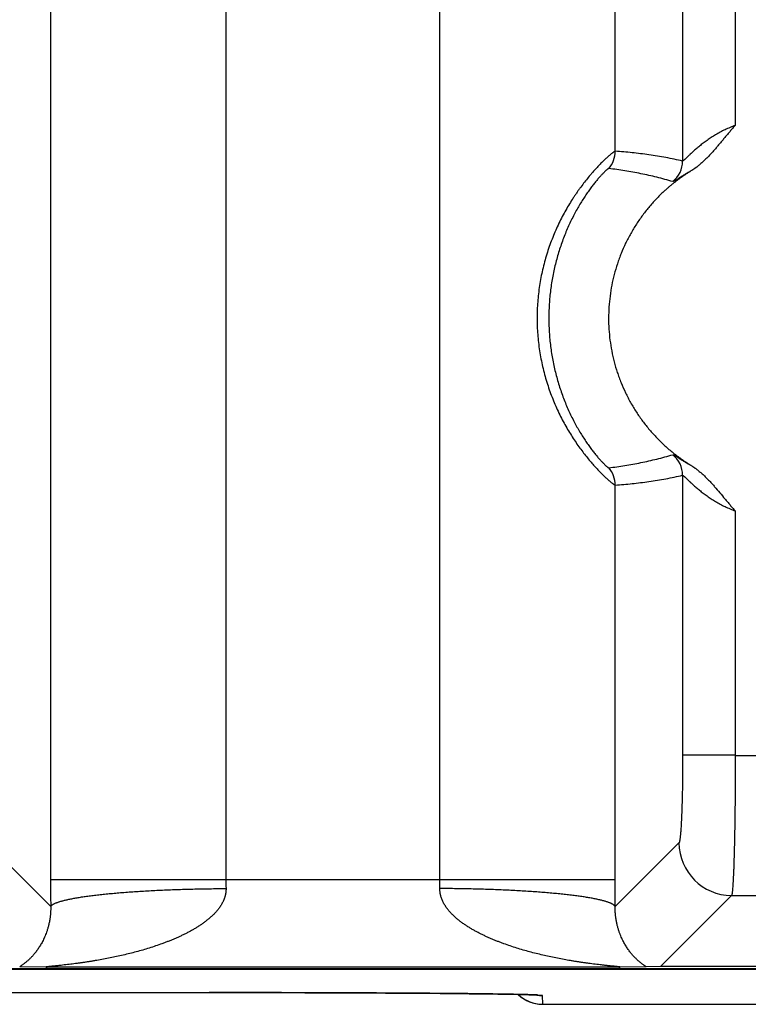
# Model space of a CAD drawing. Header units: inches. Extents: x 0 to 34, y 0 to 22.
# Tile 91 of 224: x 19.1 to 19.5, y 2.3 to 2.9. Entities that reach past the tile are written whole.
import ezdxf

# ---------------------------------------------------------------- set-up
doc = ezdxf.new("R2010")
doc.units = ezdxf.units.IN
doc.header["$LTSCALE"] = 1.87
doc.header["$MEASUREMENT"] = 0
doc.layers.get('0').update_dxf_attribs({"linetype": 'CONTINUOUS'})

msp = doc.modelspace()

# ---------------------------------------------------------------- linework, layer by layer
at = {"color": 7, "linetype": 'CONTINUOUS'}
for p, q in [((19.0997669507, 5.7084800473), (19.0997669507, 2.3823145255)), ((19.1996717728, 5.7084800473), (19.1996717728, 2.3823145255)), ((19.3215876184, 2.3823145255), (19.3215876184, 5.7084800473)), ((19.4598909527, 5.2988073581), (19.4598909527, 2.7919872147)), ((19.4214920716, 2.7975451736), (19.4214924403, 5.2932494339)), ((19.4898623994, 5.2785216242), (19.4898623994, 2.8122729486)), ((19.4598909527, 2.6128073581), (19.4598909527, 2.4531591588)), ((19.4214924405, 2.3823145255), (19.4214924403, 2.6072494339)), ((19.4898623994, 2.5925216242), (19.4898623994, 2.4531025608)), ((19.4898623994, 2.4531591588), (19.4598909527, 2.4531591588)), ((19.4898623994, 2.4531025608), (19.5417711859, 2.4531591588)), ((19.0998017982, 2.366861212), (19.0634562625, 2.4032067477)), ((19.4578031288, 2.4032067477), (19.421457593, 2.366861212)), ((19.0997669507, 2.3823145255), (19.4214924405, 2.3823145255)), ((19.4877745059, 2.3732352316), (19.4472882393, 2.3327489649)), ((19.4877745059, 2.3732352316), (19.5438590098, 2.3732353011)), ((5.7528033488, 2.3311263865), (21.5411953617, 2.3311263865)), ((21.5411915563, 2.3313072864), (18.5159034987, 2.3313072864)), ((19.0978076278, 2.3323164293), (19.0821463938, 2.3325356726)), ((19.4234517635, 2.3323164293), (19.0978076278, 2.3323164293)), ((19.4391129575, 2.3325356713), (19.4234517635, 2.3323164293)), ((19.4472882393, 2.3327489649), (19.4391129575, 2.3325356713)), ((19.584345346, 2.3327489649), (19.4472882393, 2.3327489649)), ((18.8892814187, 2.3178391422), (19.2000083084, 2.3178369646)), ((19.2000083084, 2.3178369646), (19.2150935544, 2.3178246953)), ((19.2150935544, 2.3178246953), (19.2300125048, 2.3178020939)), ((19.2300125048, 2.3178020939), (19.2446903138, 2.3177691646)), ((19.2446903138, 2.3177691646), (19.2590148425, 2.3177261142)), ((19.2590148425, 2.3177261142), (19.2728857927, 2.3176732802)), ((19.2728857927, 2.3176732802), (19.2818479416, 2.3176327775)), ((19.2818479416, 2.3176327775), (19.2905544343, 2.317588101)), ((19.2905544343, 2.317588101), (19.298950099, 2.3175396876)), ((19.298950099, 2.3175396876), (19.3071307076, 2.3174867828)), ((19.3071307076, 2.3174867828), (19.3148912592, 2.3174307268)), ((19.3148912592, 2.3174307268), (19.3218154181, 2.3173753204)), ((19.3218154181, 2.3173753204), (19.3307109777, 2.3172952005)), ((19.3307109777, 2.3172952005), (19.3383413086, 2.3172169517)), ((19.3383413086, 2.3172169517), (19.3448226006, 2.3171418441)), ((19.3448226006, 2.3171418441), (19.3501725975, 2.3170722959)), ((19.3501725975, 2.3170722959), (19.3545447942, 2.3170092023)), ((19.3545447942, 2.3170092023), (19.3593819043, 2.3169308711)), ((19.3593819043, 2.3169308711), (19.3633688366, 2.3168573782)), ((19.3633688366, 2.3168573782), (19.3666795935, 2.3167880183)), ((19.370027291, 2.3167066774), (19.3721566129, 2.3166461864)), ((19.3721566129, 2.3166461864), (19.3738505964, 2.316590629)), ((19.3738505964, 2.316590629), (19.3748581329, 2.3165529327)), ((19.3748581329, 2.3165529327), (19.3756616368, 2.3165191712)), ((19.3756616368, 2.3165191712), (19.3762936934, 2.3164892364)), ((19.3762936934, 2.3164892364), (19.3766318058, 2.3164714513)), ((19.3766318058, 2.3164714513), (19.3769064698, 2.316455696)), ((19.3769064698, 2.316455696), (19.3771193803, 2.3164423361)), ((19.3771193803, 2.3164423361), (19.3772720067, 2.3164318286)), ((19.3772720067, 2.3164318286), (19.3773655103, 2.3164247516)), ((19.3773655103, 2.3164247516), (19.3773962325, 2.3164222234)), ((19.3800805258, 2.3161823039), (19.3774118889, 2.3164589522)), ((19.3801681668, 2.3111613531), (19.3800805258, 2.3161823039)), ((19.3801681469, 2.3111602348), (19.6291938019, 2.3111602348))]:
    msp.add_line(p, q, dxfattribs=at)
for points in [[(19.3662536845, 2.3167973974), (19.3663353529, 2.3167154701), (19.3670209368, 2.3160887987), (19.3677348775, 2.3154946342), (19.3684756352, 2.3149342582), (19.3692416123, 2.3144088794), (19.3700311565, 2.313919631), (19.3708425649, 2.3134675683), (19.3716740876, 2.3130536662), (19.3725239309, 2.3126788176), (19.3733902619, 2.3123438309), (19.374271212, 2.3120494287), (19.3751648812, 2.311796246), (19.3760693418, 2.3115848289), (19.3769826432, 2.3114156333), (19.3779028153, 2.3112890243), (19.3788278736, 2.311205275), (19.3797558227, 2.3111645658), (19.3801681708, 2.3111603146)], [(19.3666795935, 2.3167880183), (19.3694213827, 2.3167224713), (19.370027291, 2.3167066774)]]:
    msp.add_lwpolyline(points, dxfattribs=at)
for centre, radius, start, end in [((19.4064820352, 2.7975464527), 0.0150100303, 319.1164434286, 359.9949848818), ((19.4448794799, 2.7919928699), 0.0150114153, 308.5710952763, 359.9784152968), ((19.4448794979, 2.6128017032), 0.0150113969, 0.0215833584, 51.4289577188), ((19.4064823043, 2.607248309), 0.0150100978, 0.00429384, 40.8836850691), ((19.4878442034, 2.4032763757), 0.0300419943, 180.1327976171, 269.8672023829), ((22.5380505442, 2.382352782), 3.4382836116, 180.0006375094, 180.2581533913), ((19.572202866, 2.3822590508), 0.3725310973, 179.9914679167, 180.7837390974), ((18.9476698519, 2.3822684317), 0.3739177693, 359.2177299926, 0.0070629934), ((15.9723933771, 2.3823773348), 3.4490990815, 359.742248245, 359.9989566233), ((19.3801680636, 2.3311617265), 0.0200003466, 225.9216234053, 269.9999099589), ((19.3800801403, 2.3361805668), 0.0199982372, 260.4721431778, 270.0000807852)]:
    msp.add_arc(centre, radius, start, end, dxfattribs=at)
for points, knots in [([(19.4898623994, 2.8122729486), (19.4888717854, 2.8119169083), (19.4874018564, 2.8113448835), (19.4854777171, 2.8105104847), (19.4840609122, 2.8098538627), (19.482670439, 2.8091685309), (19.4808642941, 2.8082246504), (19.4786852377, 2.8069898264), (19.4761873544, 2.8054297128), (19.474203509, 2.8040784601), (19.4726863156, 2.8029826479), (19.4715952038, 2.8021651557), (19.4705412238, 2.8013479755), (19.4692047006, 2.8002780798), (19.4679287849, 2.7992095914), (19.4667132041, 2.7981511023), (19.4658586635, 2.7973895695), (19.4650483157, 2.7966520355), (19.4642843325, 2.7959437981), (19.4635690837, 2.79527103), (19.462905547, 2.794640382), (19.4622971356, 2.7940590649), (19.4617475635, 2.7935347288), (19.4613278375, 2.7931372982), (19.4610241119, 2.7928543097), (19.460822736, 2.7926695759), (19.4606394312, 2.7925050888), (19.4604747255, 2.7923619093), (19.4603291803, 2.7922409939), (19.4602191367, 2.792155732), (19.4601406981, 2.7920997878), (19.4600773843, 2.792057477), (19.4600202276, 2.7920236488), (19.4599683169, 2.7920011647), (19.4599379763, 2.7919908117), (19.4599129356, 2.7919846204), (19.45989723, 2.7919850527), (19.4598909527, 2.7919872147)], [0, 0, 0, 0, 0.0865343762, 0.1295883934, 0.1723961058, 0.2148904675, 0.2570111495, 0.339911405, 0.4207102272, 0.4990471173, 0.5371799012, 0.5745558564, 0.6111196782, 0.6468101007, 0.7152884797, 0.7479074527, 0.7793110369, 0.8093814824, 0.8379813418, 0.8649491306, 0.8901018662, 0.9132342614, 0.9341239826, 0.9525436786, 0.9607514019, 0.9682497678, 0.9750081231, 0.9809969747, 0.9861892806, 0.9905612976, 0.9924372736, 0.9941074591, 0.9968230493, 0.9978789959, 0.9987533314, 0.9994542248, 1, 1, 1, 1]), ([(19.4898623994, 2.8122729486), (19.4893569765, 2.8117187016), (19.4883561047, 2.8106010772), (19.486880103, 2.8089024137), (19.4854229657, 2.8071875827), (19.4839775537, 2.8054628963), (19.4825378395, 2.8037334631), (19.4810960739, 2.8020057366), (19.4796451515, 2.8002856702), (19.4781774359, 2.7985798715), (19.4766853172, 2.7968953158), (19.4751611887, 2.7952396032), (19.473857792, 2.7938910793), (19.4727914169, 2.792835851), (19.4719788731, 2.7920575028), (19.4711526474, 2.7912936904), (19.4704519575, 2.7906705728), (19.469883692, 2.7901809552), (19.4694535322, 2.7898183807), (19.4690192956, 2.7894606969), (19.4685809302, 2.789108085), (19.4681383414, 2.7887607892), (19.4677657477, 2.7884762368), (19.4674657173, 2.7882511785), (19.4672396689, 2.788083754), (19.4670123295, 2.7879181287), (19.4667832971, 2.7877548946), (19.4665531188, 2.7875932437), (19.4663226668, 2.7874318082), (19.46609316, 2.787268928), (19.4659005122, 2.7871351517), (19.4657440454, 2.7870317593), (19.4656252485, 2.7869565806), (19.4655045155, 2.7868845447), (19.4653414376, 2.7867919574), (19.4651358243, 2.7866793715), (19.4649730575, 2.7865860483), (19.4648931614, 2.7865369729)], [0, 0, 0, 0, 0.0625000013, 0.1250002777, 0.1874999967, 0.2499996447, 0.3124992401, 0.3749988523, 0.4374984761, 0.4999980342, 0.5624974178, 0.6249964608, 0.6874949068, 0.7187447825, 0.749994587, 0.781244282, 0.8124938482, 0.8281188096, 0.8437437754, 0.8593687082, 0.8749937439, 0.8906186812, 0.9062434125, 0.9140563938, 0.9218695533, 0.9296818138, 0.937492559, 0.9453036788, 0.9531180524, 0.9609370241, 0.9687535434, 0.9726589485, 0.9765627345, 0.9804664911, 0.9843720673, 0.9921872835, 1, 1, 1, 1]), ([(19.4214920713, 2.7975443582), (19.4214728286, 2.7975454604), (19.421428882, 2.7975418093), (19.4213571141, 2.7975240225), (19.4212721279, 2.7974925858), (19.4211738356, 2.7974477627), (19.42106204, 2.7973897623), (19.4209368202, 2.7973184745), (19.4207982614, 2.7972337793), (19.4205855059, 2.7970962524), (19.4202872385, 2.7968896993), (19.4198923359, 2.7965987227), (19.4194462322, 2.7962537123), (19.418949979, 2.7958543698), (19.418404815, 2.795400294), (19.4178120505, 2.7948911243), (19.4171733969, 2.7943263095), (19.4164904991, 2.7937058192), (19.4157649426, 2.7930301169), (19.414711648, 2.7920260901), (19.4133024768, 2.7906355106), (19.4115198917, 2.788795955), (19.4099682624, 2.7871167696), (19.4086758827, 2.7856627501), (19.4073076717, 2.7840819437), (19.4055563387, 2.7819767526), (19.4034336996, 2.7792885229), (19.4016575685, 2.7769136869), (19.4002281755, 2.7749183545), (19.3991450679, 2.7733597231), (19.3980655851, 2.7717557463), (19.3966240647, 2.7695405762), (19.394848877, 2.7666670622), (19.3927891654, 2.7630847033), (19.3908007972, 2.7593540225), (19.3888996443, 2.7554867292), (19.3871010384, 2.7514938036), (19.3854188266, 2.7473861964), (19.3838649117, 2.7431750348), (19.3824498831, 2.7388713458), (19.3811823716, 2.7344862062), (19.3800697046, 2.7300304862), (19.3791173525, 2.7255149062), (19.3783312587, 2.720949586), (19.3777159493, 2.7163446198), (19.3772745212, 2.7117100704), (19.3770085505, 2.7070559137), (19.376919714, 2.7023919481), (19.3770088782, 2.6977279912), (19.3772753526, 2.693073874), (19.3777172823, 2.6884393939), (19.3783329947, 2.6838345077), (19.3791194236, 2.6792692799), (19.3800719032, 2.674753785), (19.3811854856, 2.6702983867), (19.3824539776, 2.6659136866), (19.383869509, 2.6616102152), (19.3859288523, 2.6560291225), (19.3882504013, 2.6506263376), (19.3908045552, 2.6454312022), (19.3927936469, 2.641701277), (19.3948546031, 2.6381201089), (19.39696893, 2.6346982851), (19.3991175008, 2.6314464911), (19.4012797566, 2.6283746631), (19.4034336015, 2.6254915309), (19.4055575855, 2.6228057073), (19.4076283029, 2.6203234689), (19.4096242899, 2.6180511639), (19.4112400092, 2.6162994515), (19.4124779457, 2.6150058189), (19.4136162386, 2.6138438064), (19.4147135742, 2.6127610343), (19.4157672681, 2.6117587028), (19.4167010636, 2.6108913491), (19.4175812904, 2.6101020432), (19.4184069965, 2.6093929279), (19.4189519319, 2.6089388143), (19.4194479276, 2.6085392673), (19.4198937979, 2.6081941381), (19.4202885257, 2.6079032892), (19.4205866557, 2.6076969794), (19.4207993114, 2.6075597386), (19.4209377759, 2.6074752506), (19.4210628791, 2.6074041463), (19.421174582, 2.6073463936), (19.4212728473, 2.6073019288), (19.4213577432, 2.6072706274), (19.4214292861, 2.6072523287), (19.421473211, 2.6072483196), (19.4214924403, 2.6072494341)], [0, 0, 0, 0, 0.0002662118, 0.0006037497, 0.0010191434, 0.0015157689, 0.0020950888, 0.0027580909, 0.0035055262, 0.0043377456, 0.0062568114, 0.0085153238, 0.0111121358, 0.0140453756, 0.0173126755, 0.0209111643, 0.024837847, 0.0290879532, 0.033654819, 0.0385314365, 0.0491859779, 0.0609964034, 0.0739082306, 0.0807603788, 0.0878645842, 0.102783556, 0.1185784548, 0.1351681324, 0.1437376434, 0.152478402, 0.1613821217, 0.1704402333, 0.1889804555, 0.2080248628, 0.227504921, 0.2473592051, 0.2675334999, 0.2879793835, 0.3086534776, 0.3295175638, 0.3505379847, 0.3716854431, 0.3929345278, 0.4142635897, 0.4356535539, 0.4570873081, 0.4785493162, 0.5000252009, 0.5215010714, 0.5429630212, 0.5643966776, 0.5857865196, 0.6071154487, 0.6283643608, 0.6495112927, 0.6705309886, 0.6913945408, 0.7120684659, 0.7526829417, 0.7725366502, 0.7920147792, 0.8110563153, 0.8295956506, 0.8475616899, 0.8648797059, 0.8814727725, 0.8972613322, 0.9121679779, 0.9261150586, 0.9390302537, 0.9450790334, 0.95084484, 0.9614968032, 0.9663689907, 0.970930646, 0.9790992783, 0.9826962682, 0.9859630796, 0.9888962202, 0.9914926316, 0.9937500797, 0.9956676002, 0.9964989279, 0.9972454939, 0.9979076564, 0.998486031, 0.9989816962, 0.999396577, 0.9997339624, 1, 1, 1, 1]), ([(19.4598909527, 2.7919872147), (19.4567052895, 2.7927086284), (19.4519125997, 2.7936893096), (19.4454992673, 2.7948019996), (19.4406983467, 2.7955385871), (19.4358974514, 2.7961807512), (19.4295024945, 2.7969133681), (19.4246965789, 2.7973278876), (19.4214920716, 2.7975451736)], [0, 0, 0, 0, 0.2523156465, 0.3777550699, 0.5027943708, 0.6274889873, 0.7518913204, 1, 1, 1, 1]), ([(19.4178304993, 2.7877218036), (19.417814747, 2.7877236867), (19.4177784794, 2.7877217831), (19.4177196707, 2.7877070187), (19.4176503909, 2.7876800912), (19.4175705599, 2.7876408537), (19.4174800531, 2.7875892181), (19.4173788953, 2.7875251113), (19.4172671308, 2.7874484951), (19.4170955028, 2.7873233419), (19.4168555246, 2.7871343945), (19.4165387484, 2.7868672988), (19.4161813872, 2.7865495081), (19.4157842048, 2.7861806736), (19.4153480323, 2.7857603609), (19.4148737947, 2.7852881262), (19.4143626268, 2.7847636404), (19.4136058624, 2.7839651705), (19.4125794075, 2.7828370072), (19.4112672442, 2.7813214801), (19.4098486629, 2.7796001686), (19.4083396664, 2.7776746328), (19.4067583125, 2.7755490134), (19.4051240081, 2.7732307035), (19.403456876, 2.7707290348), (19.4017760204, 2.7680535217), (19.4000994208, 2.7652137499), (19.3978598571, 2.7611632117), (19.3951797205, 2.7557715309), (19.3922661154, 2.7489209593), (19.3896943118, 2.7416889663), (19.387526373, 2.7341584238), (19.385805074, 2.7264025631), (19.3845584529, 2.7184860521), (19.3838043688, 2.7104664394), (19.3835519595, 2.702396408), (19.3838044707, 2.6943263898), (19.3845587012, 2.6863067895), (19.3858053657, 2.6783903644), (19.3875268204, 2.6706346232), (19.3896948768, 2.663104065), (19.3922666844, 2.6558720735), (19.3951804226, 2.6490215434), (19.3983509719, 2.642643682), (19.4011704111, 2.6377046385), (19.4034592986, 2.6340611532), (19.4051264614, 2.6315596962), (19.4067600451, 2.6292428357), (19.4083408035, 2.6271184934), (19.4098496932, 2.6251930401), (19.4112686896, 2.6234710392), (19.412580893, 2.6219554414), (19.4136069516, 2.6208279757), (19.4143630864, 2.6200303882), (19.4148739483, 2.6195063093), (19.415348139, 2.6190341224), (19.4157844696, 2.6186135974), (19.4161818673, 2.6182444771), (19.4165393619, 2.6179265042), (19.4168561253, 2.6176594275), (19.417095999, 2.6174706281), (19.4172674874, 2.6173456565), (19.4173791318, 2.6172691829), (19.417480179, 2.6172052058), (19.4175706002, 2.6171536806), (19.4176503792, 2.6171145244), (19.4177196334, 2.6170876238), (19.4177784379, 2.6170728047), (19.4178147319, 2.6170708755), (19.4178304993, 2.6170727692)], [0, 0, 0, 0, 0.0002518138, 0.0005689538, 0.0009598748, 0.0014292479, 0.0019798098, 0.0026130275, 0.0033296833, 0.0041302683, 0.0059842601, 0.0081762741, 0.0107064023, 0.0135742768, 0.0167792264, 0.0203205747, 0.0241968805, 0.0284037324, 0.0377819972, 0.0484038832, 0.0602200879, 0.0731833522, 0.0872308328, 0.1022679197, 0.1182010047, 0.1349432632, 0.1524150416, 0.1705388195, 0.2084016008, 0.2479271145, 0.2886337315, 0.3301601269, 0.3722339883, 0.4146555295, 0.4572836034, 0.5000062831, 0.542728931, 0.5853568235, 0.6277786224, 0.6698511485, 0.7113773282, 0.7520861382, 0.7916102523, 0.829470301, 0.8650769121, 0.8818287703, 0.897760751, 0.9127865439, 0.9268210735, 0.9397866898, 0.9516114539, 0.9622350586, 0.9716042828, 0.975806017, 0.9796794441, 0.9832207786, 0.9864275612, 0.9892977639, 0.9918293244, 0.9940210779, 0.9958735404, 0.9966731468, 0.9973888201, 0.9980211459, 0.9985709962, 0.9990399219, 0.9994306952, 0.999747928, 1, 1, 1, 1]), ([(19.4648931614, 2.7865369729), (19.4644461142, 2.7862624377), (19.4637843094, 2.785836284), (19.4630193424, 2.7853285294), (19.4625828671, 2.7850372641), (19.4621463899, 2.7847460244), (19.4616004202, 2.784382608), (19.4609463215, 2.7839449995), (19.4602947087, 2.7835037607), (19.4596473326, 2.7830563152), (19.4590046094, 2.782602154), (19.4583659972, 2.7821421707), (19.4577311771, 2.781676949), (19.4568893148, 2.781050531), (19.4558458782, 2.7802556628), (19.4546093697, 2.7792816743), (19.4533888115, 2.7782877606), (19.4521841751, 2.7772746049), (19.4509958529, 2.7762423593), (19.4494337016, 2.7748408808), (19.4475232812, 2.7730424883), (19.4453009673, 2.7708123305), (19.4431510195, 2.7685122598), (19.4403841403, 2.7653557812), (19.4371167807, 2.7612467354), (19.4341186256, 2.7569373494), (19.4318892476, 2.753380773), (19.4297746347, 2.7497547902), (19.4273502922, 2.7450983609), (19.425228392, 2.7402965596), (19.4237177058, 2.7363802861), (19.4223329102, 2.7324177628), (19.420840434, 2.727384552), (19.4194390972, 2.7212432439), (19.4184328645, 2.7150248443), (19.4178259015, 2.7087549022), (19.417620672, 2.7024589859), (19.4178180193, 2.6961628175), (19.4184171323, 2.6898921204), (19.4194155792, 2.683672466), (19.4208092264, 2.6775294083), (19.4222954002, 2.6724943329), (19.423675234, 2.668530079), (19.4251810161, 2.6646119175), (19.4272969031, 2.6598074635), (19.4297154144, 2.6551480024), (19.4318254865, 2.6515193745), (19.4340504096, 2.647960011), (19.4370431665, 2.6436468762), (19.4403053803, 2.6395337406), (19.4430683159, 2.6363737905), (19.4452153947, 2.6340710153), (19.4474349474, 2.6318380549), (19.4497247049, 2.6296771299), (19.4520824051, 2.6275905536), (19.4545053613, 2.6255801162), (19.4565776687, 2.6239708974), (19.4582642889, 2.6227219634), (19.4595450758, 2.6218069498), (19.460842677, 2.6209159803), (19.4621506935, 2.6200403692), (19.4634639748, 2.6191726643), (19.4643500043, 2.6186102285), (19.464797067, 2.6183356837)], [0, 0, 0, 0, 0.0078125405, 0.0117196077, 0.0136732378, 0.0156268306, 0.0195337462, 0.0234402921, 0.0273465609, 0.0312528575, 0.0351594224, 0.0390662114, 0.0429730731, 0.046879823, 0.0546929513, 0.0625060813, 0.0703193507, 0.0781325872, 0.085945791, 0.0937590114, 0.109384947, 0.1250108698, 0.140636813, 0.1562628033, 0.1875109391, 0.2187591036, 0.2343851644, 0.2500112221, 0.2812593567, 0.3125074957, 0.3281335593, 0.3437596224, 0.3750077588, 0.4062558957, 0.4375040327, 0.4687521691, 0.5000003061, 0.531248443, 0.5624965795, 0.5937447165, 0.6249928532, 0.6562409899, 0.6718670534, 0.687493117, 0.7187412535, 0.7499893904, 0.7656154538, 0.7812415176, 0.8124896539, 0.8437377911, 0.8593638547, 0.8749899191, 0.890615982, 0.9062420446, 0.9218681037, 0.9374941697, 0.9531202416, 0.9609337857, 0.9687468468, 0.9765596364, 0.9843732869, 0.9921871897, 1, 1, 1, 1]), ([(19.4542388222, 2.7802564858), (19.4512558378, 2.7811465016), (19.4467530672, 2.7823755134), (19.440705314, 2.7838114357), (19.4361574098, 2.7847878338), (19.43159501, 2.7856666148), (19.425496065, 2.7867109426), (19.4209002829, 2.7873539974), (19.4178304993, 2.7877218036)], [0, 0, 0, 0, 0.250982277, 0.3761463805, 0.5011355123, 0.6259847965, 0.7507261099, 1, 1, 1, 1]), ([(19.4646419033, 2.7863334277), (19.4638978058, 2.785914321), (19.4628154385, 2.7852904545), (19.4614208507, 2.784461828), (19.4604640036, 2.783883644), (19.4595701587, 2.7833360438), (19.4587408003, 2.7828227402), (19.4579774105, 2.7823473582), (19.4572812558, 2.7819132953), (19.4566533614, 2.7815236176), (19.4560947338, 2.7811811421), (19.4556721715, 2.7809278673), (19.4553692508, 2.7807518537), (19.455169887, 2.7806390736), (19.4549891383, 2.780540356), (19.4548272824, 2.7804561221), (19.4546844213, 2.7803866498), (19.4545608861, 2.780331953), (19.4544694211, 2.7802971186), (19.4544056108, 2.7802777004), (19.4543646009, 2.7802672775), (19.454327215, 2.7802595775), (19.4542935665, 2.7802542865), (19.4542643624, 2.7802523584), (19.4542464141, 2.7802541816), (19.4542388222, 2.7802564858)], [0, 0, 0, 0, 0.2122801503, 0.310510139, 0.4032235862, 0.490169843, 0.5710710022, 0.6456658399, 0.7137093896, 0.774994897, 0.8293542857, 0.8765836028, 0.8974485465, 0.9164377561, 0.9335174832, 0.9486386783, 0.9617885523, 0.9729973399, 0.9822141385, 0.986092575, 0.9895710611, 0.9927276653, 0.9955793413, 0.99802788, 1, 1, 1, 1]), ([(19.4178304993, 2.6170727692), (19.4209002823, 2.6174405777), (19.4254960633, 2.6180836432), (19.4315950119, 2.619127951), (19.4361574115, 2.6200067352), (19.4407053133, 2.6209831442), (19.4467530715, 2.6224190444), (19.4512558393, 2.6236480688), (19.4542388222, 2.624538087)], [0, 0, 0, 0, 0.2492738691, 0.3740152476, 0.4988645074, 0.6238536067, 0.7490177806, 1, 1, 1, 1]), ([(19.4542388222, 2.624538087), (19.4542461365, 2.6245402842), (19.4542627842, 2.6245430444), (19.454290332, 2.6245430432), (19.4543225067, 2.6245393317), (19.454375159, 2.6245287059), (19.454452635, 2.6245050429), (19.4545589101, 2.6244639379), (19.4546838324, 2.6244083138), (19.4548274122, 2.6243382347), (19.4549896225, 2.6242537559), (19.4552438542, 2.6241149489), (19.4556064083, 2.623906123), (19.4560940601, 2.6236140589), (19.4566526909, 2.6232715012), (19.4572810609, 2.6228813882), (19.4579777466, 2.6224469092), (19.4587413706, 2.6219713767), (19.4595706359, 2.6214581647), (19.4604642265, 2.6209107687), (19.4614208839, 2.6203327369), (19.4628154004, 2.6195041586), (19.4638977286, 2.6188801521), (19.4646419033, 2.618461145)], [0, 0, 0, 0, 0.0018982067, 0.0041600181, 0.0068301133, 0.009934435, 0.0174996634, 0.0269259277, 0.0382451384, 0.0514762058, 0.0666310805, 0.083698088, 0.1234665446, 0.1706109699, 0.2249760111, 0.2863372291, 0.3544416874, 0.4290492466, 0.5099270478, 0.596831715, 0.6895076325, 0.7877332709, 1, 1, 1, 1]), ([(19.464797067, 2.6183356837), (19.4649574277, 2.618237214), (19.465199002, 2.6180912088), (19.4655198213, 2.6178944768), (19.4657589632, 2.6177446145), (19.465995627, 2.6175908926), (19.4663076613, 2.6173805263), (19.4666153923, 2.6171637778), (19.4669203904, 2.6169431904), (19.4672242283, 2.6167210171), (19.4676022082, 2.6164409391), (19.4680520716, 2.6160999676), (19.4684974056, 2.6157531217), (19.4689380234, 2.6154002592), (19.4695197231, 2.6149226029), (19.4702368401, 2.6143134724), (19.4710820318, 2.6135648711), (19.4721890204, 2.6125447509), (19.4735381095, 2.6112326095), (19.4751089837, 2.6096103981), (19.4766395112, 2.6079501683), (19.4786367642, 2.605697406), (19.4810714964, 2.6028276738), (19.4834749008, 2.599932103), (19.4854079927, 2.597624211), (19.486870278, 2.5959037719), (19.4883510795, 2.5941992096), (19.489355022, 2.5930775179), (19.4898623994, 2.5925216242)], [0, 0, 0, 0, 0.0156268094, 0.0234398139, 0.0312513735, 0.0390620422, 0.0468734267, 0.0625006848, 0.070316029, 0.078130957, 0.0937575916, 0.1093814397, 0.1250052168, 0.1406305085, 0.1562567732, 0.1875079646, 0.2187580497, 0.2500085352, 0.3125077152, 0.3750071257, 0.4375067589, 0.5000063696, 0.6250035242, 0.7500019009, 0.8125010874, 0.8750003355, 0.9375004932, 1, 1, 1, 1]), ([(19.4214924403, 2.6072494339), (19.4246969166, 2.6074667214), (19.4295027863, 2.607881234), (19.4358976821, 2.6086138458), (19.4406985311, 2.6092560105), (19.4454994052, 2.6099925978), (19.4519126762, 2.6111052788), (19.4567053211, 2.6120859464), (19.4598909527, 2.6128073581)], [0, 0, 0, 0, 0.2481086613, 0.372510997, 0.4972056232, 0.6222449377, 0.747684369, 1, 1, 1, 1]), ([(19.4598909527, 2.6128073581), (19.459897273, 2.6128095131), (19.4599126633, 2.612811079), (19.4599381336, 2.6128068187), (19.4599685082, 2.6127966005), (19.4600039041, 2.6127803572), (19.4600444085, 2.6127581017), (19.4600900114, 2.6127298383), (19.4601406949, 2.6126956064), (19.4602190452, 2.6126391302), (19.4603290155, 2.6125534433), (19.4604746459, 2.6124324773), (19.4606393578, 2.612289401), (19.4608227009, 2.6121251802), (19.4610241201, 2.6119407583), (19.4613279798, 2.6116580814), (19.4617477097, 2.6112605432), (19.4622969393, 2.6107355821), (19.462905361, 2.6101540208), (19.4635689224, 2.6095233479), (19.4642842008, 2.6088506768), (19.4650482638, 2.6081426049), (19.4658586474, 2.6074051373), (19.4667130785, 2.6066434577), (19.46792859, 2.6055848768), (19.4692047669, 2.6045167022), (19.4705410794, 2.6034465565), (19.4715951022, 2.6026294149), (19.4726862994, 2.6018120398), (19.4742034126, 2.6007161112), (19.4761873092, 2.5993649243), (19.4786852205, 2.5978047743), (19.4813140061, 2.5963150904), (19.4835959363, 2.5951559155), (19.4854777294, 2.5942842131), (19.4869185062, 2.59365927), (19.4883804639, 2.5930689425), (19.489366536, 2.5926998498), (19.4898623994, 2.5925216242)], [0, 0, 0, 0, 0.0005489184, 0.0012419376, 0.0021121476, 0.0031754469, 0.0044397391, 0.0059088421, 0.0075842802, 0.0094663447, 0.0138473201, 0.0190408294, 0.0250273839, 0.0317809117, 0.0392734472, 0.0474762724, 0.0658960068, 0.0867949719, 0.1099309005, 0.1350827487, 0.1620479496, 0.1906445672, 0.220713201, 0.2521170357, 0.2847354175, 0.3532096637, 0.3888997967, 0.4254622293, 0.4628364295, 0.5009681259, 0.5793023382, 0.6600984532, 0.7429959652, 0.82760243, 0.8704086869, 0.9134613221, 0.9566856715, 1, 1, 1, 1]), ([(19.4598909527, 2.4531591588), (19.4598909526, 2.4499954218), (19.4598716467, 2.4452858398), (19.459805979, 2.4390737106), (19.4597381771, 2.4345791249), (19.4596521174, 2.4302540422), (19.4595486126, 2.4261378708), (19.4594286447, 2.4222680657), (19.4592933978, 2.4186798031), (19.4591441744, 2.4154056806), (19.4590053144, 2.4128876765), (19.4588866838, 2.4110525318), (19.4587980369, 2.4098177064), (19.4587069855, 2.4086815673), (19.4586137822, 2.4076466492), (19.4585186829, 2.4067152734), (19.4584219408, 2.4058895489), (19.4583238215, 2.4051713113), (19.4582377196, 2.4046412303), (19.4581669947, 2.4042724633), (19.4581162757, 2.4040370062), (19.4580725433, 2.4038585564), (19.4580371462, 2.4037299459), (19.4580041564, 2.4036193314), (19.4579634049, 2.4034982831), (19.4579188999, 2.4033901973), (19.4578825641, 2.4033183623), (19.4578567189, 2.4032743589), (19.4578308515, 2.4032373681), (19.4578124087, 2.4032160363), (19.4578031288, 2.4032067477)], [0, 0, 0, 0, 0.1895135, 0.2821103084, 0.3721375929, 0.4587768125, 0.5412407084, 0.6187803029, 0.6906949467, 0.7563347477, 0.8151074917, 0.8417536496, 0.8664918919, 0.8892653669, 0.9100276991, 0.9287350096, 0.945344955, 0.9598258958, 0.9721554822, 0.9775079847, 0.9823167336, 0.9865819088, 0.988511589, 0.9903066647, 0.9934958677, 0.996159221, 0.9972992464, 0.9983156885, 0.9992134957, 1, 1, 1, 1]), ([(19.489862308, 2.4531025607), (19.4898623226, 2.450561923), (19.4898557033, 2.4455039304), (19.4898260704, 2.4379748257), (19.4897771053, 2.4305839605), (19.4897092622, 2.4233986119), (19.4896231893, 2.4164841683), (19.4895196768, 2.4099035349), (19.4893997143, 2.403716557), (19.4892645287, 2.3979794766), (19.4891369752, 2.393503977), (19.4890271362, 2.3901873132), (19.4889439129, 2.3879109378), (19.4888578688, 2.3857830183), (19.4887692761, 2.3838083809), (19.4886782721, 2.3819915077), (19.4885850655, 2.3803365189), (19.4884899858, 2.3788471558), (19.4883933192, 2.3775267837), (19.4883085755, 2.3765337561), (19.4882391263, 2.3758261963), (19.4881888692, 2.3753610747), (19.4881383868, 2.3749401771), (19.4880877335, 2.3745637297), (19.4880369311, 2.3742319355), (19.4879860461, 2.3739449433), (19.487935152, 2.3737028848), (19.4878906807, 2.3735297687), (19.4878541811, 2.3734142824), (19.4878284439, 2.3733441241), (19.4878027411, 2.3732852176), (19.4877840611, 2.373250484), (19.4877745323, 2.3732352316)], [0, 0, 0, 0, 0.0953334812, 0.1897932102, 0.2825198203, 0.3726699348, 0.4594238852, 0.5419932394, 0.6196280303, 0.6916236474, 0.7573273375, 0.7876314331, 0.8161443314, 0.8428016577, 0.8675433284, 0.890313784, 0.9110620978, 0.9297421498, 0.9463129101, 0.9607388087, 0.9671379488, 0.9729902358, 0.9782930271, 0.9830442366, 0.9872425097, 0.990887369, 0.9939796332, 0.9965224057, 0.9975898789, 0.9985232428, 0.9993251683, 1, 1, 1, 1]), ([(19.1997066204, 2.377163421), (19.1997112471, 2.3768236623), (19.1996977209, 2.3761444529), (19.1996094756, 2.3751308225), (19.1994807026, 2.3742944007), (19.1993468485, 2.3736326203), (19.1992317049, 2.3731405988), (19.1991019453, 2.3726530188), (19.1989575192, 2.3721703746), (19.1987991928, 2.3716929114), (19.1985706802, 2.3710639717), (19.198253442, 2.3702916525), (19.1978282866, 2.3693868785), (19.1973610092, 2.3685061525), (19.1968550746, 2.3676500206), (19.1963147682, 2.3668179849), (19.1957438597, 2.3660093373), (19.1951455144, 2.3652233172), (19.1945219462, 2.3644595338), (19.1938753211, 2.3637173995), (19.1929861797, 2.3627561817), (19.191827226, 2.3616041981), (19.1903745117, 2.3602927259), (19.1888695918, 2.3590479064), (19.1873199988, 2.3578650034), (19.185733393, 2.3567375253), (19.1841150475, 2.355660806), (19.1824679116, 2.3546329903), (19.1807966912, 2.3536488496), (19.1791044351, 2.3527051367), (19.1773933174, 2.3517995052), (19.1756648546, 2.3509306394), (19.1739215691, 2.3500951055), (19.1721653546, 2.3492902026), (19.170396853, 2.3485155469), (19.1686171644, 2.3477696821), (19.1668277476, 2.3470502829), (19.1650295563, 2.346355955), (19.1626215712, 2.3454629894), (19.1595926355, 2.3444053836), (19.1559326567, 2.343220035), (19.1522516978, 2.3421138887), (19.1485532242, 2.3410812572), (19.1448403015, 2.3401170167), (19.1411154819, 2.33921747), (19.1373811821, 2.3383790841), (19.1336397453, 2.3375987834), (19.1298935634, 2.3368739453), (19.1267681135, 2.3363138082), (19.1242676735, 2.3358911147), (19.1223941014, 2.3355867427), (19.1205217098, 2.3352945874), (19.1186510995, 2.3350144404), (19.1167830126, 2.3347461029), (19.1149184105, 2.3344893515), (19.1130585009, 2.3342438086), (19.111204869, 2.3340095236), (19.1093597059, 2.3337859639), (19.107526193, 2.3335731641), (19.1060072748, 2.3334037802), (19.1048017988, 2.3332732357), (19.1039074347, 2.3331778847), (19.1030218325, 2.3330850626), (19.102147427, 2.3329944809), (19.1014271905, 2.3329204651), (19.100859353, 2.3328622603), (19.1004414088, 2.3328193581), (19.1000302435, 2.3327769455), (19.0996272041, 2.3327350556), (19.0992340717, 2.3326937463), (19.0988533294, 2.3326530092), (19.0985452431, 2.3326191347), (19.098307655, 2.3325922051), (19.0981375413, 2.3325724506), (19.097973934, 2.3325528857), (19.0978177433, 2.3325335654), (19.0976701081, 2.3325145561), (19.0975324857, 2.3324958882), (19.0974066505, 2.3324776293), (19.0972946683, 2.3324598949), (19.0972110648, 2.332445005), (19.0971527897, 2.3324331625), (19.0971159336, 2.3324249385), (19.0970839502, 2.3324169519), (19.0970570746, 2.3324092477), (19.0970355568, 2.332401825), (19.0970212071, 2.3323955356), (19.0970127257, 2.3323903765), (19.097007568, 2.3323862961), (19.0970039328, 2.3323814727), (19.0970044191, 2.3323763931), (19.0970065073, 2.332373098), (19.0970100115, 2.3323700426), (19.0970149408, 2.3323671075), (19.0970213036, 2.3323642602), (19.0970325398, 2.3323602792), (19.0970502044, 2.3323557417), (19.0970755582, 2.3323508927), (19.0971062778, 2.3323463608), (19.0971422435, 2.3323421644), (19.0971832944, 2.3323383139), (19.0972291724, 2.332334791), (19.0972990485, 2.3323303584), (19.097396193, 2.3323257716), (19.0975229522, 2.332321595), (19.0976617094, 2.3323184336), (19.0977578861, 2.3323170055), (19.0978076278, 2.3323164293)], [0, 0, 0, 0, 0.0085354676, 0.0170497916, 0.0255408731, 0.0297776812, 0.0340081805, 0.0382322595, 0.0424499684, 0.0466613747, 0.0508664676, 0.0592573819, 0.0676243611, 0.0759688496, 0.0842924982, 0.0925967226, 0.1008828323, 0.109152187, 0.1174062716, 0.1256465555, 0.1338741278, 0.1502939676, 0.1666740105, 0.183020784, 0.1993398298, 0.2156339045, 0.231905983, 0.2481604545, 0.2643981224, 0.2806201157, 0.296828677, 0.3130263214, 0.3292125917, 0.3453871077, 0.3615524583, 0.3777097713, 0.3938580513, 0.4099972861, 0.4261288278, 0.458369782, 0.4905797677, 0.5227609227, 0.5549126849, 0.5870323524, 0.6191177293, 0.6511649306, 0.6831684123, 0.7151206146, 0.7470105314, 0.7629274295, 0.7788220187, 0.7946909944, 0.8105303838, 0.8263351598, 0.8420983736, 0.8578105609, 0.8734608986, 0.8890315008, 0.9044994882, 0.9198274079, 0.927422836, 0.9349578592, 0.9424209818, 0.9497908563, 0.9570403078, 0.9606084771, 0.9641295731, 0.9675941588, 0.9709916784, 0.9743083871, 0.9775239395, 0.9806104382, 0.9820940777, 0.9835303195, 0.984912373, 0.9862331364, 0.9874836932, 0.9886515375, 0.9897218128, 0.990677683, 0.9914994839, 0.9918546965, 0.9921713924, 0.9924479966, 0.9926826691, 0.9928735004, 0.9930193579, 0.9930756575, 0.9931214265, 0.9931865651, 0.9932137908, 0.9932442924, 0.9932822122, 0.9933297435, 0.9933878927, 0.9934570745, 0.9936289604, 0.9938453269, 0.9941053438, 0.9944087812, 0.9947548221, 0.9951409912, 0.9955645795, 0.996513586, 0.9975838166, 0.9987504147, 1, 1, 1, 1]), ([(19.0998018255, 2.366861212), (19.0998777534, 2.3670416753), (19.1000256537, 2.3672533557), (19.1002394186, 2.3674795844), (19.1004182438, 2.36764815), (19.1006789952, 2.3678575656), (19.1010393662, 2.3681014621), (19.1014554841, 2.3683445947), (19.101927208, 2.368586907), (19.1024543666, 2.3688282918), (19.103036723, 2.3690686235), (19.1036739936, 2.3693077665), (19.1043658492, 2.3695455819), (19.1051119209, 2.3697819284), (19.1059118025, 2.3700166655), (19.1067650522, 2.3702496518), (19.1076711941, 2.3704807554), (19.1089815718, 2.3707938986), (19.110748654, 2.3711773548), (19.1126041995, 2.371536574), (19.114188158, 2.3718202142), (19.1158993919, 2.3721109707), (19.1181569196, 2.3724654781), (19.1210055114, 2.3728711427), (19.1240332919, 2.3732633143), (19.1272333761, 2.3736410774), (19.1305984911, 2.374003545), (19.1341209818, 2.3743498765), (19.1377928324, 2.3746792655), (19.1416056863, 2.3749909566), (19.1469448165, 2.375387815), (19.1539042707, 2.3758317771), (19.162554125, 2.3762765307), (19.1715421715, 2.3766365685), (19.1807865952, 2.3769085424), (19.1902032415, 2.3770899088), (19.1965293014, 2.377149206), (19.1997066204, 2.3771634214)], [0, 0, 0, 0, 0.0058005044, 0.0074670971, 0.009231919, 0.0130746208, 0.0173610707, 0.0221127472, 0.0273444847, 0.0330664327, 0.0392853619, 0.0460055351, 0.0532293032, 0.0609575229, 0.0691898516, 0.0779249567, 0.0871606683, 0.0968941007, 0.1178391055, 0.140725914, 0.1528847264, 0.165512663, 0.1921502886, 0.2205847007, 0.250756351, 0.2826008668, 0.3160494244, 0.351029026, 0.3874627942, 0.4252702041, 0.4643673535, 0.5460792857, 0.6318690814, 0.7209676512, 0.8125744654, 0.9058652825, 1, 1, 1, 1]), ([(19.4234517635, 2.3323164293), (19.4235016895, 2.3323170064), (19.4235981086, 2.3323184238), (19.4237369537, 2.3323215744), (19.4238634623, 2.3323257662), (19.4239602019, 2.332330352), (19.4240297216, 2.3323347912), (19.4240753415, 2.3323383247), (19.4241162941, 2.3323421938), (19.4241524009, 2.332346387), (19.4241834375, 2.3323508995), (19.4242091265, 2.3323557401), (19.4242270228, 2.3323602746), (19.4242383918, 2.3323642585), (19.4242448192, 2.3323671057), (19.4242497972, 2.3323700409), (19.4242533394, 2.3323730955), (19.4242554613, 2.3323763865), (19.4242560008, 2.3323814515), (19.4242524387, 2.3323862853), (19.4242473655, 2.3323903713), (19.4242390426, 2.3323955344), (19.424224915, 2.33240184), (19.4242036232, 2.3324092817), (19.4241768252, 2.332416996), (19.4241446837, 2.3324249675), (19.4241074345, 2.3324331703), (19.4240484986, 2.3324449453), (19.4239642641, 2.3324597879), (19.4238519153, 2.3324775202), (19.4237262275, 2.332495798), (19.4235890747, 2.332514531), (19.4234419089, 2.3325336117), (19.4232859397, 2.332552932), (19.4231223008, 2.3325724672), (19.4229520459, 2.3325922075), (19.4227142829, 2.3326191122), (19.4224060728, 2.3326529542), (19.4220253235, 2.3326936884), (19.4216323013, 2.3327350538), (19.4212293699, 2.3327769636), (19.4208182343, 2.3328193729), (19.4204002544, 2.3328622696), (19.4198323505, 2.3329204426), (19.4191121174, 2.3329944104), (19.418237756, 2.3330851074), (19.4173521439, 2.3331779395), (19.4164577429, 2.3332731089), (19.4155564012, 2.3333708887), (19.4146493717, 2.3334710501), (19.4134310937, 2.3336081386), (19.4118998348, 2.3337860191), (19.410054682, 2.3340094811), (19.4082010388, 2.3342438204), (19.4063411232, 2.3344893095), (19.4044765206, 2.3347461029), (19.4026084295, 2.3350144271), (19.4007378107, 2.3352945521), (19.3988654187, 2.3355867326), (19.3969918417, 2.3358910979), (19.3944913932, 2.3363137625), (19.3913659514, 2.3368739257), (19.3876197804, 2.3375988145), (19.3838783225, 2.3383790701), (19.3801439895, 2.3392174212), (19.3764191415, 2.340116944), (19.3727061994, 2.3410811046), (19.3690077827, 2.3421138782), (19.3653268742, 2.343220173), (19.3616667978, 2.3444052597), (19.3586378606, 2.3454629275), (19.3562298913, 2.3463559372), (19.354431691, 2.3470502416), (19.3526422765, 2.3477696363), (19.3508626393, 2.3485156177), (19.3490941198, 2.3492902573), (19.3473377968, 2.3500949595), (19.345594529, 2.3509305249), (19.3438662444, 2.3517996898), (19.342440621, 2.3525542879), (19.3413094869, 2.3531767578), (19.3401843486, 2.3538123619), (19.3387912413, 2.3546325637), (19.3371448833, 2.3556616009), (19.3355257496, 2.3567371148), (19.3339391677, 2.357864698), (19.3323902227, 2.3590484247), (19.3308847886, 2.360292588), (19.3294318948, 2.3616039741), (19.3280407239, 2.3629875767), (19.3269447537, 2.3642060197), (19.3261138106, 2.3652232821), (19.3255151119, 2.3660090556), (19.3249442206, 2.3668177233), (19.3244046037, 2.3676502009), (19.3238990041, 2.3685065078), (19.3234307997, 2.3693867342), (19.3230051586, 2.3702913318), (19.3226251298, 2.3712191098), (19.3222948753, 2.3721689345), (19.3220661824, 2.3729772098), (19.3219123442, 2.3736325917), (19.3217781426, 2.3742943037), (19.3216754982, 2.3749631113), (19.3216060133, 2.3756366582), (19.3215585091, 2.3763138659), (19.3215481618, 2.3768236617), (19.3215527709, 2.377163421)], [0, 0, 0, 0, 0.0012542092, 0.0024222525, 0.0034885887, 0.0044337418, 0.0048548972, 0.0052384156, 0.0055830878, 0.005888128, 0.0061514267, 0.0063707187, 0.006544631, 0.0066144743, 0.0066731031, 0.0067209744, 0.0067591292, 0.0067897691, 0.006817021, 0.0068817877, 0.0069270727, 0.0069826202, 0.0071263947, 0.0073150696, 0.0075487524, 0.0078266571, 0.0081467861, 0.0085067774, 0.0093362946, 0.0102950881, 0.0113638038, 0.0125266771, 0.0137722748, 0.015091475, 0.016474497, 0.0179120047, 0.0193968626, 0.0224851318, 0.0257006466, 0.0290157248, 0.032412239, 0.0358767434, 0.039398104, 0.0429668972, 0.0502169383, 0.0575852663, 0.0650483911, 0.0725850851, 0.0801791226, 0.0878225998, 0.0955078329, 0.1109749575, 0.126545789, 0.1421959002, 0.1579082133, 0.1736711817, 0.1894759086, 0.2053153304, 0.2211841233, 0.2370786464, 0.2529955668, 0.2848851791, 0.3168370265, 0.3488404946, 0.3808877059, 0.412973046, 0.4450926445, 0.477243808, 0.5094245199, 0.5416348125, 0.5738755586, 0.5900069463, 0.6061461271, 0.6222942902, 0.6384513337, 0.6546166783, 0.6707914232, 0.6869775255, 0.7031746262, 0.7193830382, 0.7274925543, 0.7356059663, 0.7518435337, 0.7680969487, 0.7843699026, 0.8006638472, 0.8169822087, 0.8333293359, 0.8497094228, 0.8661289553, 0.8825948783, 0.8908490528, 0.8991185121, 0.9074045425, 0.9157085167, 0.9240320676, 0.932376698, 0.9407436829, 0.9491344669, 0.957550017, 0.965990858, 0.97022135, 0.974458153, 0.9829491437, 0.9872040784, 0.9914645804, 1, 1, 1, 1]), ([(19.4214514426, 2.3668612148), (19.4213756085, 2.3670416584), (19.4212278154, 2.3672533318), (19.4210141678, 2.3674795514), (19.4208354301, 2.3676481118), (19.4205747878, 2.3678575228), (19.4202145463, 2.3681014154), (19.4197985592, 2.368344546), (19.4193269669, 2.368586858), (19.4187999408, 2.3688282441), (19.4182177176, 2.3690685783), (19.4175805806, 2.3693077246), (19.4168888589, 2.369545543), (19.4161429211, 2.3697818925), (19.4153431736, 2.3700166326), (19.4144900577, 2.3702496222), (19.4135840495, 2.3704807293), (19.4122738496, 2.370793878), (19.4105069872, 2.3711773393), (19.4086516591, 2.3715365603), (19.4070678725, 2.3718202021), (19.4053568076, 2.3721109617), (19.4030994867, 2.3724654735), (19.4002511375, 2.3728711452), (19.3972235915, 2.3732633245), (19.3940237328, 2.3736410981), (19.3906588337, 2.3740035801), (19.3871365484, 2.3743499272), (19.3834648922, 2.3746793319), (19.3796522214, 2.3749910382), (19.3743133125, 2.375387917), (19.3673541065, 2.3758319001), (19.3587045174, 2.3762766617), (19.3497166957, 2.376636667), (19.3404724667, 2.376908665), (19.3310559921, 2.3770901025), (19.3247300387, 2.3771494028), (19.3215527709, 2.3771635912)], [0, 0, 0, 0, 0.0057992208, 0.0074654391, 0.0092298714, 0.0130717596, 0.0173573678, 0.0221081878, 0.0273390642, 0.0330601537, 0.0392782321, 0.0459975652, 0.053220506, 0.0609479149, 0.069179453, 0.0779137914, 0.0871487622, 0.0968814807, 0.1178251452, 0.1407107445, 0.1528690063, 0.1654964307, 0.1921331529, 0.2205668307, 0.2507379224, 0.282582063, 0.3160304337, 0.3510100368, 0.3874439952, 0.425251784, 0.4643494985, 0.5460630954, 0.631855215, 0.7209566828, 0.8125668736, 0.905861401, 1, 1, 1, 1]), ([(19.0998017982, 2.366861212), (19.0998091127, 2.3665810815), (19.0998174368, 2.3660293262), (19.0998105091, 2.3652182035), (19.0997878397, 2.3644432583), (19.0997540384, 2.3637027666), (19.0997068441, 2.3629927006), (19.0996488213, 2.3623077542), (19.0995822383, 2.3616505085), (19.0995089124, 2.3610199), (19.0994284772, 2.360412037), (19.0993139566, 2.3596386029), (19.0991572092, 2.3587166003), (19.0989493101, 2.3576611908), (19.0987271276, 2.356664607), (19.0984915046, 2.3557201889), (19.0982467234, 2.3548216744), (19.0979933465, 2.3539655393), (19.09765082, 2.3528918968), (19.0972058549, 2.3516280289), (19.0966426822, 2.3501997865), (19.0960631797, 2.3488715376), (19.0954706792, 2.3476305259), (19.0948688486, 2.3464665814), (19.0942583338, 2.345371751), (19.093640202, 2.344339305), (19.092823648, 2.3430614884), (19.0917911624, 2.3415871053), (19.0905197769, 2.3399698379), (19.0892458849, 2.3385161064), (19.087977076, 2.3372102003), (19.0867221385, 2.3360400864), (19.0856807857, 2.3351566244), (19.0848662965, 2.3345095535), (19.0842790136, 2.334061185), (19.0837087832, 2.3336413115), (19.0831611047, 2.3332494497), (19.0826425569, 2.3328843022), (19.0823076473, 2.3326493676), (19.0821464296, 2.3325356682)], [0, 0, 0, 0, 0.0208737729, 0.0411000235, 0.0604169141, 0.0786204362, 0.09631289, 0.1134221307, 0.1298217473, 0.1455191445, 0.1607102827, 0.1754936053, 0.2037578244, 0.230365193, 0.2556127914, 0.2798067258, 0.3028638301, 0.3249764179, 0.3463083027, 0.3868048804, 0.4247579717, 0.4606445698, 0.4947292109, 0.5271769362, 0.5582338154, 0.588089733, 0.6167987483, 0.6711790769, 0.7220892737, 0.7699626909, 0.8150934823, 0.8576605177, 0.8977235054, 0.9167806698, 0.9351427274, 0.9527582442, 0.9695269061, 0.9853049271, 1, 1, 1, 1]), ([(19.4391129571, 2.3325356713), (19.4389528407, 2.3326498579), (19.4387062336, 2.3328227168), (19.4383712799, 2.3330575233), (19.4380137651, 2.3333097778), (19.4375506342, 2.3336412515), (19.4369803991, 2.3340613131), (19.4363929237, 2.3345095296), (19.435578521, 2.3351566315), (19.4345373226, 2.3360402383), (19.4332822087, 2.337210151), (19.4320134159, 2.3385161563), (19.4307396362, 2.3399699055), (19.4294680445, 2.3415874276), (19.4284351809, 2.3430619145), (19.4276187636, 2.3443394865), (19.4270014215, 2.3453716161), (19.4263909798, 2.3464664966), (19.4257882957, 2.3476306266), (19.4251959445, 2.348871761), (19.4247203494, 2.3499625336), (19.4243482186, 2.350881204), (19.4240692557, 2.3516068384), (19.4237952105, 2.3523610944), (19.4235274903, 2.3531461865), (19.4232665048, 2.3539653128), (19.4230124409, 2.3548220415), (19.4227673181, 2.3557205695), (19.4224463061, 2.357012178), (19.4221980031, 2.3581944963), (19.4220107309, 2.3592536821), (19.4219183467, 2.3598227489), (19.4218313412, 2.3604113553), (19.4217502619, 2.3610209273), (19.4216763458, 2.3616527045), (19.4216218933, 2.3621941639), (19.4215824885, 2.3626403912), (19.4215548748, 2.362985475), (19.4215299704, 2.3633369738), (19.4215004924, 2.3638198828), (19.421470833, 2.3644445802), (19.4214484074, 2.3652186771), (19.4214430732, 2.3660283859), (19.4214505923, 2.3665789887), (19.421457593, 2.366861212)], [0, 0, 0, 0, 0.0146491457, 0.0224324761, 0.0304703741, 0.0472417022, 0.0648553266, 0.083225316, 0.1022809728, 0.1423336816, 0.1849110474, 0.230041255, 0.2779089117, 0.3288210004, 0.3832298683, 0.4119309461, 0.4417449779, 0.4728010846, 0.5052927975, 0.53937544, 0.5752232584, 0.593911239, 0.6132042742, 0.6331284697, 0.6536849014, 0.67498753, 0.6971623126, 0.7202440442, 0.7443575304, 0.7962940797, 0.8101872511, 0.8244780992, 0.8392366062, 0.8545069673, 0.8702826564, 0.8866160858, 0.8950412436, 0.9036507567, 0.9124028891, 0.9212892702, 0.9396886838, 0.9589858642, 0.9789709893, 1, 1, 1, 1]), ([(19.3774118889, 2.3164589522), (19.3771650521, 2.3164716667), (19.3766414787, 2.3164967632), (19.3754753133, 2.3165464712), (19.3737954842, 2.3166069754), (19.3715155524, 2.3166759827), (19.3688869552, 2.3167442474), (19.365914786, 2.3168116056), (19.362604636, 2.3168778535), (19.3589628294, 2.3169428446), (19.3534647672, 2.3170309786), (19.345821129, 2.3171353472), (19.3357658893, 2.3172495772), (19.3245912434, 2.3173559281), (19.3123829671, 2.3174535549), (19.299235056, 2.3175416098), (19.2852484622, 2.3176194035), (19.2705307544, 2.3176863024), (19.249776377, 2.317761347), (19.2228907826, 2.3178234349), (19.2011302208, 2.3178399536), (19.1900805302, 2.3178399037)], [0, 0, 0, 0, 0.0039579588, 0.0083937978, 0.01869127, 0.0308750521, 0.0449200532, 0.0607983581, 0.0784819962, 0.0979376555, 0.1191256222, 0.1665364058, 0.220350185, 0.2801553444, 0.3454894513, 0.4158534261, 0.4907038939, 0.5694669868, 0.6515376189, 0.8230559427, 1, 1, 1, 1])]:
    msp.add_open_spline(points, degree=3, knots=knots, dxfattribs=at)

doc.saveas('drawing.dxf')
